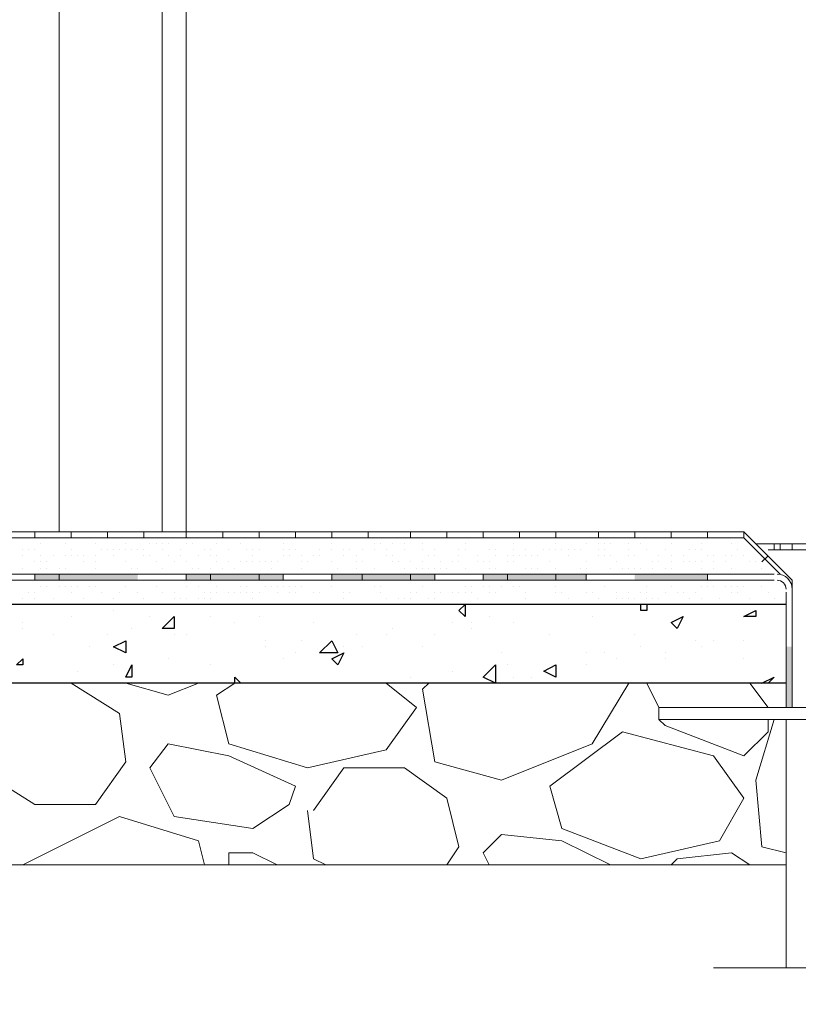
# Model space of a CAD drawing. Header units: metres. Extents: x 5.7 to 89.8, y 4 to 63.5.
# Tile 151 of 256: x 40.6 to 41.9, y 30.3 to 31.9. Entities that reach past the tile are written whole.
import ezdxf

# ---------------------------------------------------------------- set-up
doc = ezdxf.new("R2010")
doc.units = ezdxf.units.M
doc.header["$MEASUREMENT"] = 0
for name, color, linetype in [('PDF17_furn', 7, 'Continuous'), ('PDF17_hatch', 7, 'Continuous'), ('PDF17_hatch-borshi', 7, 'Continuous'), ('PDF17_kaff', 7, 'Continuous')]:
    doc.layers.add(name, color=color, linetype=linetype)

msp = doc.modelspace()

# ---------------------------------------------------------------- linework, layer by layer
at = {"layer": 'PDF17_furn', "lineweight": 9}
for points in [[(39.4622, 33.4556), (40.8973, 33.4556), (40.8973, 31.0767)], [(40.695, 33.4556), (40.695, 31.0767)], [(40.8588, 33.4556), (40.8588, 31.0767)]]:
    msp.add_lwpolyline(points, dxfattribs=at)
at = {"layer": 'PDF17_furn', "lineweight": 18}
for points in [[(42.0627, 31.0574), (41.8026, 31.0574)], [(41.8315, 31.0574), (41.8315, 31.0478)], [(41.8411, 31.0574), (41.8411, 31.0478)], [(41.8604, 31.0574), (41.8604, 31.0478)], [(41.8219, 31.0478), (42.053, 31.0478)], [(41.8508, 30.7781), (41.8508, 30.3832)], [(42.0819, 30.3832), (41.9278, 30.3832), (41.9182, 30.441), (41.9182, 30.3254), (41.8989, 30.3832), (41.7352, 30.3832)]]:
    msp.add_lwpolyline(points, dxfattribs=at)
msp.add_lwpolyline([(42.2168, 30.7974), (41.6485, 30.7974), (41.6485, 30.7781), (42.2168, 30.7781)], close=True, dxfattribs=at)
at = {"layer": 'PDF17_hatch', "lineweight": 25}
for points in [[(40.8395, 30.9611), (40.8395, 30.9611)], [(41.0514, 30.9611), (41.0514, 30.9611)], [(41.4655, 30.9611), (41.4655, 30.9611)], [(41.4944, 30.9611), (41.4944, 30.9611)], [(41.6293, 30.9611), (41.6293, 30.9515), (41.6196, 30.9515), (41.6196, 30.9611)], [(40.7143, 30.9418), (40.7143, 30.9418)], [(40.7817, 30.9515), (40.7817, 30.9515)], [(40.8395, 30.9418), (40.8395, 30.9418)], [(40.9358, 30.9418), (40.9358, 30.9418)], [(41.0129, 30.9418), (41.0129, 30.9418)], [(41.3788, 30.9418), (41.3788, 30.9418)], [(41.5426, 30.9418), (41.5426, 30.9418)], [(40.6372, 30.9322), (40.6372, 30.9322)], [(40.9743, 30.9322), (40.9743, 30.9322)], [(41.0995, 30.9322), (41.0995, 30.9322)], [(41.3211, 30.9322), (41.3211, 30.9322)], [(41.35, 30.9322), (41.35, 30.9322)], [(41.4174, 30.9322), (41.4174, 30.9322)], [(40.6372, 30.9226), (40.6372, 30.9226)], [(40.6854, 30.9129), (40.6854, 30.9129)], [(40.7721, 30.9129), (40.7721, 30.9129)], [(40.8106, 30.9226), (40.8106, 30.9226)], [(40.878, 30.9129), (40.878, 30.9129)], [(40.8973, 30.9129), (40.8973, 30.9129)], [(41.167, 30.9129), (41.167, 30.9129)], [(41.2151, 30.9129), (41.2151, 30.9129)], [(41.2247, 30.9226), (41.2247, 30.9226)], [(41.2922, 30.9129), (41.2922, 30.9129)], [(41.35, 30.9226), (41.35, 30.9226)], [(41.4752, 30.9129), (41.4752, 30.9129)], [(41.61, 30.9129), (41.61, 30.9129)], [(41.0225, 30.9033), (41.0225, 30.9033)], [(41.0803, 30.9033), (41.0803, 30.9033)], [(41.7063, 30.9033), (41.7063, 30.9033)], [(41.7352, 30.9033), (41.7352, 30.9033)], [(41.7834, 30.9033), (41.7834, 30.9033)], [(40.7432, 30.8937), (40.7432, 30.8937)], [(41.0225, 30.8937), (41.0225, 30.8937)], [(41.0706, 30.884), (41.0706, 30.884)], [(41.1477, 30.8937), (41.1477, 30.8937)], [(41.1766, 30.8937), (41.1766, 30.8937)], [(41.2729, 30.8937), (41.2729, 30.8937)], [(41.3981, 30.884), (41.3981, 30.884)], [(41.5329, 30.884), (41.5329, 30.884)], [(41.5618, 30.884), (41.5618, 30.884)], [(41.6196, 30.8937), (41.6196, 30.8937)], [(41.6582, 30.884), (41.6582, 30.884)], [(41.7159, 30.8937), (41.7159, 30.8937)], [(40.7817, 30.8648), (40.7817, 30.8648)], [(40.8684, 30.8744), (40.8684, 30.8744)], [(40.9358, 30.8648), (40.9358, 30.8648)], [(40.9358, 30.8648), (40.9358, 30.8648)], [(41.0514, 30.8744), (41.0514, 30.8744)], [(41.4077, 30.8648), (41.4077, 30.8648)], [(41.5329, 30.8648), (41.5329, 30.8648)], [(41.5811, 30.8744), (41.5811, 30.8744)], [(41.6582, 30.8744), (41.6582, 30.8744)], [(41.7834, 30.8744), (41.7834, 30.8744)], [(40.7239, 30.8552), (40.7239, 30.8552)], [(41.3211, 30.8552), (41.3211, 30.8552)], [(40.8106, 30.8455), (40.8106, 30.8455)], [(40.9743, 30.8359), (40.9743, 30.8455), (40.984, 30.8359)], [(41.2536, 30.8455), (41.2536, 30.8455)], [(41.4174, 30.8455), (41.4174, 30.8455)], [(41.4463, 30.8455), (41.4463, 30.8455)], [(41.8122, 30.8359), (41.8315, 30.8455), (41.8219, 30.8359)]]:
    msp.add_lwpolyline(points, dxfattribs=at)
for points in [[(41.3403, 30.9611), (41.3403, 30.9418), (41.3307, 30.9515)], [(40.878, 30.9226), (40.8588, 30.9226), (40.878, 30.9418)], [(41.687, 30.9418), (41.6774, 30.9226), (41.6678, 30.9322)], [(41.8026, 30.9515), (41.8026, 30.9418), (41.7834, 30.9418)], [(40.801, 30.9033), (40.801, 30.884), (40.7817, 30.8937)], [(41.1381, 30.884), (41.1092, 30.884), (41.1284, 30.9033)], [(41.1477, 30.884), (41.1381, 30.8648), (41.1284, 30.8744)], [(40.6372, 30.8744), (40.6372, 30.8648), (40.6276, 30.8648)], [(40.8106, 30.8648), (40.8106, 30.8455), (40.801, 30.8455)], [(41.3885, 30.8359), (41.3692, 30.8455), (41.3885, 30.8648)], [(41.4848, 30.8648), (41.4848, 30.8455), (41.4655, 30.8552)]]:
    msp.add_lwpolyline(points, close=True, dxfattribs=at)
at = {"layer": 'PDF17_hatch-borshi', "lineweight": 18}
for points in [[(40.695, 31.067), (40.695, 31.067)], [(40.7624, 31.067), (40.7624, 31.067)], [(40.8395, 31.067), (40.8395, 31.067)], [(40.9165, 31.067), (40.9165, 31.067)], [(41.0321, 31.067), (41.0321, 31.067)], [(41.0803, 31.067), (41.0803, 31.067)], [(41.1284, 31.067), (41.1284, 31.067)], [(41.1766, 31.067), (41.1766, 31.067)], [(41.2247, 31.067), (41.2247, 31.067)], [(41.2536, 31.067), (41.2536, 31.067)], [(41.2729, 31.067), (41.2729, 31.067)], [(41.2729, 31.067), (41.2729, 31.067)], [(41.61, 31.067), (41.61, 31.067)], [(41.61, 31.067), (41.61, 31.067)], [(41.6196, 31.067), (41.6196, 31.067)], [(41.7545, 31.067), (41.7545, 31.067)], [(40.6661, 31.0574), (40.6661, 31.0574)], [(40.7047, 31.0574), (40.7047, 31.0574)], [(40.7528, 31.0574), (40.7528, 31.0574)], [(40.801, 31.0574), (40.801, 31.0574)], [(40.8395, 31.0574), (40.8395, 31.0574)], [(40.8491, 31.0574), (40.8491, 31.0574)], [(40.8491, 31.0574), (40.8491, 31.0574)], [(40.8588, 31.0574), (40.8588, 31.0574)], [(40.8684, 31.0574), (40.8684, 31.0574)], [(40.8973, 31.0574), (40.8973, 31.0574)], [(40.8973, 31.0574), (40.8973, 31.0574)], [(40.9069, 31.0574), (40.9069, 31.0574)], [(40.9454, 31.0574), (40.9454, 31.0574)], [(40.984, 31.0574), (40.984, 31.0574)], [(40.984, 31.0574), (40.984, 31.0574)], [(41.0514, 31.0574), (41.0514, 31.0574)], [(41.1284, 31.0574), (41.1284, 31.0574)], [(41.1959, 31.0574), (41.1959, 31.0574)], [(41.1959, 31.0574), (41.1959, 31.0574)], [(41.2055, 31.0574), (41.2055, 31.0574)], [(41.2247, 31.0574), (41.2247, 31.0574)], [(41.244, 31.0574), (41.244, 31.0574)], [(41.2729, 31.0574), (41.2729, 31.0574)], [(41.3403, 31.0574), (41.3403, 31.0574)], [(41.4174, 31.0574), (41.4174, 31.0574)], [(41.4848, 31.0574), (41.4848, 31.0574)], [(41.5329, 31.0574), (41.5329, 31.0574)], [(41.5522, 31.0574), (41.5522, 31.0574)], [(41.5618, 31.0574), (41.5618, 31.0574)], [(41.5715, 31.0574), (41.5715, 31.0574)], [(41.5715, 31.0574), (41.5715, 31.0574)], [(41.6004, 31.0574), (41.6004, 31.0574)], [(41.6196, 31.0574), (41.6196, 31.0574)], [(41.6678, 31.0574), (41.6678, 31.0574)], [(41.7159, 31.0574), (41.7159, 31.0574)], [(41.7641, 31.0574), (41.7641, 31.0574)], [(40.6372, 31.0478), (40.6372, 31.0478)], [(40.6372, 31.0381), (40.6372, 31.0381)], [(40.6469, 31.0478), (40.6469, 31.0478)], [(40.6565, 31.0478), (40.6565, 31.0478)], [(40.6661, 31.0381), (40.6661, 31.0381)], [(40.6854, 31.0381), (40.6854, 31.0381)], [(40.7047, 31.0381), (40.7047, 31.0381)], [(40.7143, 31.0478), (40.7143, 31.0478)], [(40.7143, 31.0478), (40.7143, 31.0478)], [(40.7143, 31.0381), (40.7143, 31.0381)], [(40.7239, 31.0381), (40.7239, 31.0381)], [(40.7239, 31.0381), (40.7239, 31.0381)], [(40.7336, 31.0381), (40.7336, 31.0381)], [(40.7528, 31.0381), (40.7528, 31.0381)], [(40.7624, 31.0478), (40.7624, 31.0478)], [(40.7721, 31.0478), (40.7721, 31.0478)], [(40.7721, 31.0478), (40.7721, 31.0478)], [(40.7817, 31.0478), (40.7817, 31.0478)], [(40.7817, 31.0381), (40.7817, 31.0381)], [(40.7817, 31.0381), (40.7817, 31.0381)], [(40.7913, 31.0478), (40.7913, 31.0478)], [(40.801, 31.0478), (40.801, 31.0478)], [(40.8106, 31.0478), (40.8106, 31.0478)], [(40.8202, 31.0478), (40.8202, 31.0478)], [(40.8299, 31.0478), (40.8299, 31.0478)], [(40.8299, 31.0381), (40.8299, 31.0381)], [(40.8395, 31.0381), (40.8395, 31.0381)], [(40.8588, 31.0478), (40.8588, 31.0478)], [(40.8684, 31.0381), (40.8684, 31.0381)], [(40.8877, 31.0478), (40.8877, 31.0478)], [(40.8877, 31.0381), (40.8877, 31.0381)], [(40.9165, 31.0381), (40.9165, 31.0381)], [(40.9262, 31.0478), (40.9262, 31.0478)], [(40.9358, 31.0478), (40.9358, 31.0478)], [(40.9358, 31.0381), (40.9358, 31.0381)], [(40.9454, 31.0381), (40.9454, 31.0381)], [(40.9647, 31.0478), (40.9647, 31.0478)], [(40.9936, 31.0478), (40.9936, 31.0478)], [(41.0032, 31.0478), (41.0032, 31.0478)], [(41.0032, 31.0381), (41.0032, 31.0381)], [(41.0129, 31.0478), (41.0129, 31.0478)], [(41.0514, 31.0478), (41.0514, 31.0478)], [(41.0514, 31.0381), (41.0514, 31.0381)], [(41.061, 31.0478), (41.061, 31.0478)], [(41.061, 31.0381), (41.061, 31.0381)], [(41.061, 31.0381), (41.061, 31.0381)], [(41.0706, 31.0478), (41.0706, 31.0478)], [(41.0803, 31.0381), (41.0803, 31.0381)], [(41.0803, 31.0381), (41.0803, 31.0381)], [(41.0995, 31.0381), (41.0995, 31.0381)], [(41.1092, 31.0478), (41.1092, 31.0478)], [(41.1092, 31.0478), (41.1092, 31.0478)], [(41.1092, 31.0478), (41.1092, 31.0478)], [(41.1092, 31.0381), (41.1092, 31.0381)], [(41.1284, 31.0478), (41.1284, 31.0478)], [(41.1477, 31.0478), (41.1477, 31.0478)], [(41.1477, 31.0381), (41.1477, 31.0381)], [(41.1573, 31.0478), (41.1573, 31.0478)], [(41.1573, 31.0478), (41.1573, 31.0478)], [(41.1573, 31.0478), (41.1573, 31.0478)], [(41.167, 31.0381), (41.167, 31.0381)], [(41.1766, 31.0478), (41.1766, 31.0478)], [(41.1959, 31.0478), (41.1959, 31.0478)], [(41.2151, 31.0478), (41.2151, 31.0478)], [(41.2151, 31.0381), (41.2151, 31.0381)], [(41.2247, 31.0381), (41.2247, 31.0381)], [(41.244, 31.0478), (41.244, 31.0478)], [(41.2729, 31.0478), (41.2729, 31.0478)], [(41.2825, 31.0381), (41.2825, 31.0381)], [(41.2922, 31.0478), (41.2922, 31.0478)], [(41.2922, 31.0381), (41.2922, 31.0381)], [(41.3307, 31.0478), (41.3307, 31.0478)], [(41.3307, 31.0381), (41.3307, 31.0381)], [(41.3403, 31.0478), (41.3403, 31.0478)], [(41.3596, 31.0381), (41.3596, 31.0381)], [(41.3788, 31.0478), (41.3788, 31.0478)], [(41.3885, 31.0478), (41.3885, 31.0478)], [(41.3885, 31.0381), (41.3885, 31.0381)], [(41.4077, 31.0381), (41.4077, 31.0381)], [(41.4174, 31.0478), (41.4174, 31.0478)], [(41.4174, 31.0381), (41.4174, 31.0381)], [(41.427, 31.0381), (41.427, 31.0381)], [(41.4366, 31.0478), (41.4366, 31.0478)], [(41.4366, 31.0478), (41.4366, 31.0478)], [(41.4366, 31.0381), (41.4366, 31.0381)], [(41.4463, 31.0381), (41.4463, 31.0381)], [(41.4559, 31.0381), (41.4559, 31.0381)], [(41.4559, 31.0381), (41.4559, 31.0381)], [(41.4655, 31.0478), (41.4655, 31.0478)], [(41.4752, 31.0478), (41.4752, 31.0478)], [(41.4848, 31.0478), (41.4848, 31.0478)], [(41.4944, 31.0478), (41.4944, 31.0478)], [(41.5041, 31.0478), (41.5041, 31.0478)], [(41.5041, 31.0381), (41.5041, 31.0381)], [(41.5041, 31.0381), (41.5041, 31.0381)], [(41.5041, 31.0381), (41.5041, 31.0381)], [(41.5137, 31.0478), (41.5137, 31.0478)], [(41.5233, 31.0478), (41.5233, 31.0478)], [(41.5522, 31.0478), (41.5522, 31.0478)], [(41.5522, 31.0381), (41.5522, 31.0381)], [(41.5618, 31.0478), (41.5618, 31.0478)], [(41.5618, 31.0381), (41.5618, 31.0381)], [(41.5715, 31.0381), (41.5715, 31.0381)], [(41.6004, 31.0478), (41.6004, 31.0478)], [(41.6004, 31.0381), (41.6004, 31.0381)], [(41.61, 31.0381), (41.61, 31.0381)], [(41.6293, 31.0478), (41.6293, 31.0478)], [(41.6485, 31.0381), (41.6485, 31.0381)], [(41.6485, 31.0381), (41.6485, 31.0381)], [(41.6582, 31.0478), (41.6582, 31.0478)], [(41.6678, 31.0381), (41.6678, 31.0381)], [(41.687, 31.0381), (41.687, 31.0381)], [(41.6967, 31.0478), (41.6967, 31.0478)], [(41.7063, 31.0478), (41.7063, 31.0478)], [(41.7159, 31.0478), (41.7159, 31.0478)], [(41.7256, 31.0381), (41.7256, 31.0381)], [(41.7352, 31.0381), (41.7352, 31.0381)], [(41.7545, 31.0381), (41.7545, 31.0381)], [(41.7641, 31.0381), (41.7641, 31.0381)], [(41.7737, 31.0478), (41.7737, 31.0478)], [(41.7737, 31.0478), (41.7737, 31.0478)], [(41.7834, 31.0381), (41.7834, 31.0381)], [(41.7834, 31.0381), (41.7834, 31.0381)], [(41.7834, 31.0381), (41.7834, 31.0381)], [(40.6565, 31.0285), (40.6565, 31.0285)], [(40.6565, 31.0285), (40.6565, 31.0285)], [(40.6661, 31.0285), (40.6661, 31.0285)], [(40.6758, 31.0285), (40.6758, 31.0285)], [(40.7336, 31.0285), (40.7336, 31.0285)], [(40.7528, 31.0285), (40.7528, 31.0285)], [(40.801, 31.0285), (40.801, 31.0285)], [(40.801, 31.0285), (40.801, 31.0285)], [(40.8491, 31.0285), (40.8491, 31.0285)], [(40.878, 31.0285), (40.878, 31.0285)], [(40.8973, 31.0285), (40.8973, 31.0285)], [(40.9454, 31.0285), (40.9454, 31.0285)], [(40.9454, 31.0285), (40.9454, 31.0285)], [(40.9647, 31.0285), (40.9647, 31.0285)], [(40.984, 31.0285), (40.984, 31.0285)], [(40.9936, 31.0285), (40.9936, 31.0285)], [(41.0032, 31.0285), (41.0032, 31.0285)], [(41.0129, 31.0285), (41.0129, 31.0285)], [(41.0225, 31.0285), (41.0225, 31.0285)], [(41.0321, 31.0285), (41.0321, 31.0285)], [(41.0418, 31.0285), (41.0418, 31.0285)], [(41.0803, 31.0285), (41.0803, 31.0285)], [(41.0899, 31.0285), (41.0899, 31.0285)], [(41.1284, 31.0285), (41.1284, 31.0285)], [(41.167, 31.0285), (41.167, 31.0285)], [(41.1766, 31.0285), (41.1766, 31.0285)], [(41.2247, 31.0285), (41.2247, 31.0285)], [(41.2344, 31.0285), (41.2344, 31.0285)], [(41.2536, 31.0285), (41.2536, 31.0285)], [(41.2729, 31.0285), (41.2729, 31.0285)], [(41.3018, 31.0285), (41.3018, 31.0285)], [(41.3211, 31.0285), (41.3211, 31.0285)], [(41.3211, 31.0285), (41.3211, 31.0285)], [(41.3307, 31.0285), (41.3307, 31.0285)], [(41.3596, 31.0285), (41.3596, 31.0285)], [(41.3596, 31.0285), (41.3596, 31.0285)], [(41.3692, 31.0285), (41.3692, 31.0285)], [(41.3692, 31.0285), (41.3692, 31.0285)], [(41.3788, 31.0285), (41.3788, 31.0285)], [(41.4077, 31.0285), (41.4077, 31.0285)], [(41.4174, 31.0285), (41.4174, 31.0285)], [(41.4752, 31.0285), (41.4752, 31.0285)], [(41.5329, 31.0285), (41.5329, 31.0285)], [(41.5811, 31.0285), (41.5811, 31.0285)], [(41.6389, 31.0285), (41.6389, 31.0285)], [(41.6485, 31.0285), (41.6485, 31.0285)], [(41.6678, 31.0285), (41.6678, 31.0285)], [(41.687, 31.0285), (41.687, 31.0285)], [(41.6967, 31.0285), (41.6967, 31.0285)], [(41.7063, 31.0285), (41.7063, 31.0285)], [(41.7159, 31.0285), (41.7159, 31.0285)], [(41.7159, 31.0285), (41.7159, 31.0285)], [(41.7352, 31.0285), (41.7352, 31.0285)], [(41.7545, 31.0285), (41.7545, 31.0285)], [(41.793, 31.0285), (41.793, 31.0285)], [(41.8026, 31.0285), (41.8026, 31.0285)], [(40.6372, 31.0189), (40.6372, 31.0189)], [(40.6661, 31.0189), (40.6661, 31.0189)], [(40.6758, 31.0189), (40.6758, 31.0189)], [(40.6854, 31.0093), (40.6854, 31.0093)], [(40.695, 31.0189), (40.695, 31.0189)], [(40.7047, 31.0189), (40.7047, 31.0189)], [(40.7528, 31.0189), (40.7528, 31.0189)], [(40.7528, 31.0189), (40.7528, 31.0189)], [(40.8106, 31.0189), (40.8106, 31.0189)], [(40.8202, 31.0189), (40.8202, 31.0189)], [(40.8202, 31.0093), (40.8202, 31.0093)], [(40.8299, 31.0093), (40.8299, 31.0093)], [(40.8395, 31.0093), (40.8395, 31.0093)], [(40.8588, 31.0189), (40.8588, 31.0189)], [(40.8588, 31.0093), (40.8588, 31.0093)], [(40.8684, 31.0093), (40.8684, 31.0093)], [(40.878, 31.0093), (40.878, 31.0093)], [(40.8877, 31.0093), (40.8877, 31.0093)], [(40.8973, 31.0093), (40.8973, 31.0093)], [(40.9069, 31.0189), (40.9069, 31.0189)], [(40.9165, 31.0189), (40.9165, 31.0189)], [(40.9165, 31.0189), (40.9165, 31.0189)], [(40.9165, 31.0093), (40.9165, 31.0093)], [(40.9358, 31.0189), (40.9358, 31.0189)], [(40.9551, 31.0189), (40.9551, 31.0189)], [(40.9647, 31.0093), (40.9647, 31.0093)], [(40.9647, 31.0093), (40.9647, 31.0093)], [(40.9743, 31.0189), (40.9743, 31.0189)], [(41.0129, 31.0093), (41.0129, 31.0093)], [(41.0321, 31.0189), (41.0321, 31.0189)], [(41.0418, 31.0093), (41.0418, 31.0093)], [(41.061, 31.0093), (41.061, 31.0093)], [(41.0803, 31.0189), (41.0803, 31.0189)], [(41.1092, 31.0093), (41.1092, 31.0093)], [(41.1092, 31.0093), (41.1092, 31.0093)], [(41.1381, 31.0189), (41.1381, 31.0189)], [(41.1573, 31.0093), (41.1573, 31.0093)], [(41.167, 31.0189), (41.167, 31.0189)], [(41.1766, 31.0093), (41.1766, 31.0093)], [(41.1862, 31.0093), (41.1862, 31.0093)], [(41.1959, 31.0189), (41.1959, 31.0189)], [(41.1959, 31.0093), (41.1959, 31.0093)], [(41.2151, 31.0093), (41.2151, 31.0093)], [(41.2247, 31.0093), (41.2247, 31.0093)], [(41.2344, 31.0093), (41.2344, 31.0093)], [(41.244, 31.0189), (41.244, 31.0189)], [(41.2536, 31.0093), (41.2536, 31.0093)], [(41.2633, 31.0189), (41.2633, 31.0189)], [(41.2729, 31.0189), (41.2729, 31.0189)], [(41.2825, 31.0189), (41.2825, 31.0189)], [(41.2922, 31.0189), (41.2922, 31.0189)], [(41.3018, 31.0189), (41.3018, 31.0189)], [(41.3114, 31.0189), (41.3114, 31.0189)], [(41.3114, 31.0189), (41.3114, 31.0189)], [(41.3403, 31.0189), (41.3403, 31.0189)], [(41.3788, 31.0189), (41.3788, 31.0189)], [(41.3885, 31.0189), (41.3885, 31.0189)], [(41.4366, 31.0189), (41.4366, 31.0189)], [(41.4463, 31.0189), (41.4463, 31.0189)], [(41.4559, 31.0189), (41.4559, 31.0189)], [(41.4848, 31.0189), (41.4848, 31.0189)], [(41.5233, 31.0189), (41.5233, 31.0189)], [(41.5329, 31.0189), (41.5329, 31.0189)], [(41.5426, 31.0093), (41.5426, 31.0093)], [(41.5618, 31.0093), (41.5618, 31.0093)], [(41.5715, 31.0189), (41.5715, 31.0189)], [(41.5715, 31.0093), (41.5715, 31.0093)], [(41.5907, 31.0189), (41.5907, 31.0189)], [(41.5907, 31.0189), (41.5907, 31.0189)], [(41.6004, 31.0189), (41.6004, 31.0189)], [(41.61, 31.0189), (41.61, 31.0189)], [(41.6196, 31.0189), (41.6196, 31.0189)], [(41.6196, 31.0189), (41.6196, 31.0189)], [(41.6389, 31.0189), (41.6389, 31.0189)], [(41.6582, 31.0189), (41.6582, 31.0189)], [(41.6678, 31.0189), (41.6678, 31.0189)], [(41.6678, 31.0189), (41.6678, 31.0189)], [(41.7159, 31.0189), (41.7159, 31.0189)], [(41.7352, 31.0189), (41.7352, 31.0189)], [(41.7448, 31.0093), (41.7448, 31.0093)], [(41.7641, 31.0189), (41.7641, 31.0189)], [(41.8122, 31.0189), (41.8122, 31.0189)], [(41.8122, 31.0189), (41.8122, 31.0189)], [(40.6661, 30.99), (40.6661, 30.99)], [(40.6661, 30.99), (40.6661, 30.99)], [(40.6758, 30.99), (40.6758, 30.99)], [(40.695, 30.99), (40.695, 30.99)], [(40.7047, 30.99), (40.7047, 30.99)], [(40.7143, 30.99), (40.7143, 30.99)], [(40.7239, 30.99), (40.7239, 30.99)], [(40.7432, 30.99), (40.7432, 30.99)], [(40.7528, 30.99), (40.7528, 30.99)], [(40.801, 30.99), (40.801, 30.99)], [(40.8491, 30.99), (40.8491, 30.99)], [(40.8973, 30.99), (40.8973, 30.99)], [(40.9165, 30.99), (40.9165, 30.99)], [(40.9454, 30.99), (40.9454, 30.99)], [(40.984, 30.99), (40.984, 30.99)], [(40.9936, 30.99), (40.9936, 30.99)], [(41.0225, 30.99), (41.0225, 30.99)], [(41.0321, 30.99), (41.0321, 30.99)], [(41.0418, 30.99), (41.0418, 30.99)], [(41.0418, 30.99), (41.0418, 30.99)], [(41.0514, 30.99), (41.0514, 30.99)], [(41.061, 30.99), (41.061, 30.99)], [(41.0706, 30.99), (41.0706, 30.99)], [(41.0803, 30.99), (41.0803, 30.99)], [(41.0803, 30.99), (41.0803, 30.99)], [(41.0899, 30.9996), (41.0899, 30.9996)], [(41.1284, 30.99), (41.1284, 30.99)], [(41.1284, 30.99), (41.1284, 30.99)], [(41.1959, 30.99), (41.1959, 30.99)], [(41.2055, 30.99), (41.2055, 30.99)], [(41.2729, 30.99), (41.2729, 30.99)], [(41.3403, 30.99), (41.3403, 30.99)], [(41.35, 30.99), (41.35, 30.99)], [(41.3692, 30.99), (41.3692, 30.99)], [(41.3788, 30.99), (41.3788, 30.99)], [(41.3981, 30.99), (41.3981, 30.99)], [(41.4174, 30.99), (41.4174, 30.99)], [(41.4174, 30.99), (41.4174, 30.99)], [(41.427, 30.99), (41.427, 30.99)], [(41.4848, 30.99), (41.4848, 30.99)], [(41.5618, 30.99), (41.5618, 30.99)], [(41.6293, 30.99), (41.6293, 30.99)], [(41.6678, 30.99), (41.6678, 30.99)], [(41.7159, 30.99), (41.7159, 30.99)], [(41.7256, 30.99), (41.7256, 30.99)], [(41.7352, 30.99), (41.7352, 30.99)], [(41.7545, 30.99), (41.7545, 30.99)], [(41.7641, 30.99), (41.7641, 30.99)], [(41.7737, 30.99), (41.7737, 30.99)], [(41.7834, 30.99), (41.7834, 30.99)], [(41.8122, 30.99), (41.8122, 30.99)], [(40.6469, 30.9804), (40.6469, 30.9804)], [(40.6469, 30.9804), (40.6469, 30.9804)], [(40.6565, 30.9804), (40.6565, 30.9804)], [(40.7143, 30.9804), (40.7143, 30.9804)], [(40.7143, 30.9804), (40.7143, 30.9804)], [(40.7624, 30.9804), (40.7624, 30.9804)], [(40.7913, 30.9804), (40.7913, 30.9804)], [(40.8202, 30.9804), (40.8202, 30.9804)], [(40.8588, 30.9804), (40.8588, 30.9804)], [(40.878, 30.9804), (40.878, 30.9804)], [(40.9262, 30.9804), (40.9262, 30.9804)], [(40.9358, 30.9804), (40.9358, 30.9804)], [(40.9454, 30.9804), (40.9454, 30.9804)], [(40.9647, 30.9804), (40.9647, 30.9804)], [(40.9743, 30.9804), (40.9743, 30.9804)], [(40.984, 30.9804), (40.984, 30.9804)], [(40.984, 30.9804), (40.984, 30.9804)], [(40.9936, 30.9804), (40.9936, 30.9804)], [(41.0032, 30.9804), (41.0032, 30.9804)], [(41.0129, 30.9804), (41.0129, 30.9804)], [(41.0418, 30.9804), (41.0418, 30.9804)], [(41.061, 30.9804), (41.061, 30.9804)], [(41.0706, 30.9804), (41.0706, 30.9804)], [(41.0995, 30.9804), (41.0995, 30.9804)], [(41.1092, 30.9804), (41.1092, 30.9804)], [(41.1477, 30.9804), (41.1477, 30.9804)], [(41.1573, 30.9804), (41.1573, 30.9804)], [(41.1573, 30.9804), (41.1573, 30.9804)], [(41.2055, 30.9804), (41.2055, 30.9804)], [(41.2055, 30.9804), (41.2055, 30.9804)], [(41.2536, 30.9804), (41.2536, 30.9804)], [(41.2633, 30.9804), (41.2633, 30.9804)], [(41.2922, 30.9804), (41.2922, 30.9804)], [(41.3018, 30.9804), (41.3018, 30.9804)], [(41.3211, 30.9804), (41.3211, 30.9804)], [(41.3307, 30.9804), (41.3307, 30.9804)], [(41.3403, 30.9804), (41.3403, 30.9804)], [(41.35, 30.9804), (41.35, 30.9804)], [(41.3788, 30.9804), (41.3788, 30.9804)], [(41.3885, 30.9804), (41.3885, 30.9804)], [(41.4366, 30.9804), (41.4366, 30.9804)], [(41.4366, 30.9804), (41.4366, 30.9804)], [(41.4848, 30.9804), (41.4848, 30.9804)], [(41.4848, 30.9804), (41.4848, 30.9804)], [(41.4944, 30.9804), (41.4944, 30.9804)], [(41.5329, 30.9804), (41.5329, 30.9804)], [(41.5426, 30.9804), (41.5426, 30.9804)], [(41.5811, 30.9804), (41.5811, 30.9804)], [(41.6004, 30.9804), (41.6004, 30.9804)], [(41.6196, 30.9804), (41.6196, 30.9804)], [(41.6293, 30.9804), (41.6293, 30.9804)], [(41.6582, 30.9804), (41.6582, 30.9804)], [(41.6582, 30.9804), (41.6582, 30.9804)], [(41.6774, 30.9804), (41.6774, 30.9804)], [(41.687, 30.9804), (41.687, 30.9804)], [(41.7063, 30.9804), (41.7063, 30.9804)], [(41.7063, 30.9804), (41.7063, 30.9804)], [(41.7063, 30.9804), (41.7063, 30.9804)], [(41.7641, 30.9804), (41.7641, 30.9804)], [(41.7737, 30.9804), (41.7737, 30.9804)], [(41.8219, 30.9804), (41.8219, 30.9804)], [(40.6372, 30.9707), (40.6372, 30.9707)], [(40.6565, 30.9707), (40.6565, 30.9707)], [(40.6661, 30.9611), (40.6661, 30.9611)], [(40.6854, 30.9707), (40.6854, 30.9707)], [(40.7336, 30.9707), (40.7336, 30.9707)], [(40.7336, 30.9611), (40.7336, 30.9611)], [(40.7817, 30.9707), (40.7817, 30.9707)], [(40.801, 30.9611), (40.801, 30.9611)], [(40.8106, 30.9611), (40.8106, 30.9611)], [(40.8299, 30.9707), (40.8299, 30.9707)], [(40.8299, 30.9611), (40.8299, 30.9611)], [(40.8395, 30.9611), (40.8395, 30.9611)], [(40.8491, 30.9611), (40.8491, 30.9611)], [(40.878, 30.9707), (40.878, 30.9707)], [(40.878, 30.9707), (40.878, 30.9707)], [(40.878, 30.9611), (40.878, 30.9611)], [(40.8877, 30.9707), (40.8877, 30.9707)], [(40.8973, 30.9707), (40.8973, 30.9707)], [(40.9165, 30.9707), (40.9165, 30.9707)], [(40.9262, 30.9707), (40.9262, 30.9707)], [(40.9358, 30.9707), (40.9358, 30.9707)], [(40.9454, 30.9611), (40.9454, 30.9611)], [(40.9551, 30.9611), (40.9551, 30.9611)], [(41.0032, 30.9707), (41.0032, 30.9707)], [(41.0225, 30.9611), (41.0225, 30.9611)], [(41.0418, 30.9611), (41.0418, 30.9611)], [(41.0899, 30.9611), (41.0899, 30.9611)], [(41.0899, 30.9611), (41.0899, 30.9611)], [(41.1284, 30.9611), (41.1284, 30.9611)], [(41.1477, 30.9707), (41.1477, 30.9707)], [(41.1766, 30.9611), (41.1766, 30.9611)], [(41.1862, 30.9611), (41.1862, 30.9611)], [(41.1959, 30.9611), (41.1959, 30.9611)], [(41.2055, 30.9611), (41.2055, 30.9611)], [(41.2151, 30.9707), (41.2151, 30.9707)], [(41.2247, 30.9611), (41.2247, 30.9611)], [(41.2344, 30.9707), (41.2344, 30.9707)], [(41.244, 30.9707), (41.244, 30.9707)], [(41.2536, 30.9707), (41.2536, 30.9707)], [(41.2729, 30.9611), (41.2729, 30.9611)], [(41.2825, 30.9707), (41.2825, 30.9707)], [(41.2922, 30.9707), (41.2922, 30.9707)], [(41.3211, 30.9611), (41.3211, 30.9611)], [(41.3596, 30.9707), (41.3596, 30.9707)], [(41.3692, 30.9611), (41.3692, 30.9611)], [(41.4174, 30.9611), (41.4174, 30.9611)], [(41.4366, 30.9707), (41.4366, 30.9707)], [(41.4655, 30.9611), (41.4655, 30.9611)], [(41.5041, 30.9707), (41.5041, 30.9707)], [(41.5041, 30.9707), (41.5041, 30.9707)], [(41.5329, 30.9611), (41.5329, 30.9611)], [(41.5426, 30.9611), (41.5426, 30.9611)], [(41.5522, 30.9707), (41.5522, 30.9707)], [(41.5618, 30.9611), (41.5618, 30.9611)], [(41.5811, 30.9707), (41.5811, 30.9707)], [(41.5811, 30.9707), (41.5811, 30.9707)], [(41.5907, 30.9707), (41.5907, 30.9707)], [(41.6004, 30.9707), (41.6004, 30.9707)], [(41.61, 30.9707), (41.61, 30.9707)], [(41.6293, 30.9707), (41.6293, 30.9707)], [(41.6389, 30.9707), (41.6389, 30.9707)], [(41.6485, 30.9707), (41.6485, 30.9707)], [(41.6485, 30.9707), (41.6485, 30.9707)], [(41.6967, 30.9707), (41.6967, 30.9707)], [(41.7159, 30.9707), (41.7159, 30.9707)], [(41.7256, 30.9611), (41.7256, 30.9611)], [(41.7448, 30.9707), (41.7448, 30.9707)], [(41.793, 30.9707), (41.793, 30.9707)], [(41.793, 30.9707), (41.793, 30.9707)], [(41.8315, 30.9707), (41.8315, 30.9707)], [(40.7143, 30.8359), (40.7913, 30.7877), (40.801, 30.7107), (40.7528, 30.6433), (40.6565, 30.6433), (40.5795, 30.6914), (40.5602, 30.7781)], [(40.801, 30.8359), (40.8684, 30.8166), (40.9165, 30.8359)], [(41.2151, 30.8359), (41.2633, 30.7974), (41.2151, 30.7299), (41.0899, 30.7011), (40.9647, 30.7396), (40.9454, 30.8166), (40.9743, 30.8359)], [(41.2825, 30.8359), (41.2729, 30.8263), (41.2922, 30.7107), (41.3981, 30.6818), (41.5426, 30.7396), (41.6004, 30.8359)], [(41.6293, 30.8359), (41.6485, 30.7974)], [(41.8219, 30.7974), (41.793, 30.8359)], [(41.793, 30.8359), (41.793, 30.8359)], [(41.6485, 30.7781), (41.6582, 30.7685), (41.7834, 30.7203), (41.8219, 30.7588), (41.8219, 30.7781)], [(41.8315, 30.7781), (41.8026, 30.6818), (41.8122, 30.5758), (41.8508, 30.5662)], [(41.3114, 30.547), (41.3307, 30.5758), (41.3114, 30.6529), (41.244, 30.7011), (41.1477, 30.7011), (41.0995, 30.6336)], [(41.0899, 30.6336), (41.0995, 30.5566), (41.1188, 30.547)], [(40.9262, 30.547), (40.9165, 30.5855), (40.7913, 30.624), (40.6372, 30.547)], [(41.3788, 30.547), (41.3692, 30.5662), (41.3981, 30.5951), (41.4944, 30.5855), (41.5715, 30.547)], [(41.0418, 30.547), (41.0032, 30.5662), (40.9647, 30.5662), (40.9647, 30.547)], [(41.6678, 30.547), (41.6774, 30.5566), (41.7641, 30.5662), (41.793, 30.547)], [(40.6372, 30.547), (40.6372, 30.547)]]:
    msp.add_lwpolyline(points, dxfattribs=at)
for points in [[(41.4944, 30.6047), (41.4752, 30.6722), (41.5907, 30.7588), (41.7352, 30.7203), (41.7834, 30.6529), (41.7448, 30.5855), (41.6196, 30.5566)], [(40.8684, 30.7396), (40.9647, 30.7203), (41.0706, 30.6722), (41.061, 30.6433), (41.0032, 30.6047), (40.878, 30.624), (40.8395, 30.7011)]]:
    msp.add_lwpolyline(points, close=True, dxfattribs=at)
at = {"layer": 'PDF17_kaff', "lineweight": 20}
for points in [[(39.5585, 31.067), (41.7834, 31.067), (41.7834, 31.0767), (39.5585, 31.0767)], [(40.8299, 31.067), (40.8299, 31.0767)], [(40.8973, 31.067), (40.8973, 31.0767)], [(41.5522, 31.0767), (41.5522, 31.067)], [(41.6678, 31.0767), (41.6678, 31.067)]]:
    msp.add_lwpolyline(points, close=True, dxfattribs=at)
for points in [[(40.6565, 31.0767), (40.6565, 31.067)], [(40.7143, 31.0767), (40.7143, 31.067)], [(40.7721, 31.0767), (40.7721, 31.067)], [(40.9551, 31.0767), (40.9551, 31.067)], [(41.0129, 31.0767), (41.0129, 31.067)], [(41.0706, 31.0767), (41.0706, 31.067)], [(41.1284, 31.0767), (41.1284, 31.067)], [(41.1862, 31.0767), (41.1862, 31.067)], [(41.2536, 31.0767), (41.2536, 31.067)], [(41.3114, 31.0767), (41.3114, 31.067)], [(41.3692, 31.0767), (41.3692, 31.067)], [(41.427, 31.0767), (41.427, 31.067)], [(41.4848, 31.0767), (41.4848, 31.067)], [(41.61, 31.0767), (41.61, 31.067)], [(41.7256, 31.0767), (41.7256, 31.067)], [(41.8604, 30.9804), (41.8604, 30.9996), (41.7834, 31.0767)], [(41.8411, 31.0093), (41.7834, 31.067)], [(41.8122, 31.0285), (41.8219, 31.0381)], [(41.8508, 30.547), (37.5649, 30.547)]]:
    msp.add_lwpolyline(points, dxfattribs=at)
at = {"layer": 'PDF17_kaff', "color": 23, "lineweight": 20, "true_color": 0xdb887d}
msp.add_lwpolyline([(41.8315, 30.9996), (39.4622, 30.9996, -0.319887), (39.4147, 31.0535)], format="xyb", dxfattribs=at)
for points in [[(41.8315, 31.0093), (39.4622, 31.0093)], [(40.6565, 31.0093), (40.6565, 30.9996)], [(40.695, 31.0093), (40.695, 30.9996)], [(40.8973, 31.0093), (40.8973, 30.9996)], [(40.9358, 31.0093), (40.9358, 30.9996)], [(41.0129, 31.0093), (41.0129, 30.9996)], [(41.0514, 31.0093), (41.0514, 30.9996)], [(41.1284, 31.0093), (41.1284, 30.9996)], [(41.1766, 31.0093), (41.1766, 30.9996)], [(41.3692, 31.0093), (41.3692, 30.9996)], [(41.4077, 31.0093), (41.4077, 30.9996)], [(41.4848, 31.0093), (41.4848, 30.9996)], [(41.5329, 31.0093), (41.5329, 30.9996)], [(41.7256, 31.0093), (41.7256, 30.9996)], [(41.8508, 30.9804), (41.8508, 30.7974)], [(41.8604, 30.9804), (41.8604, 30.7974)]]:
    msp.add_lwpolyline(points, dxfattribs=at)
for points in [[(41.2536, 30.9996), (41.2536, 31.0093)], [(41.2922, 30.9996), (41.2922, 31.0093)]]:
    msp.add_lwpolyline(points, close=True, dxfattribs=at)
at = {"layer": 'PDF17_kaff', "lineweight": 30}
for points in [[(41.8508, 30.9611), (36.9196, 30.9611)], [(41.8508, 30.8359), (36.9292, 30.8359)]]:
    msp.add_lwpolyline(points, dxfattribs=at)
at = {"layer": 'PDF17_kaff', "color": 23, "lineweight": 20, "true_color": 0xdb887d}
for radius, start, end in [(0.0241, 0.0054, 90.0001), (0.0144, 0.0055, 89.9998)]:
    msp.add_arc((41.8363, 30.9852), radius, start, end, dxfattribs=at)
at = {"layer": 'PDF17_kaff', "color": 23, "true_color": 0xdb887d, "transparency": 33554559}
for points in [[(40.6565, 30.9996), (40.7721, 30.9996), (40.6565, 31.0093)], [(40.7721, 30.9996), (40.6565, 31.0093), (40.7721, 31.0093)], [(40.695, 30.9996), (40.8202, 30.9996), (40.695, 31.0093)], [(40.8202, 30.9996), (40.695, 31.0093), (40.8202, 31.0093)], [(40.8973, 30.9996), (41.0129, 30.9996), (40.8973, 31.0093)], [(41.0129, 30.9996), (40.8973, 31.0093), (41.0129, 31.0093)], [(40.9358, 30.9996), (41.0514, 30.9996), (40.9358, 31.0093)], [(41.0514, 30.9996), (40.9358, 31.0093), (41.0514, 31.0093)], [(41.1284, 30.9996), (41.2536, 30.9996), (41.1284, 31.0093)], [(41.2536, 30.9996), (41.1284, 31.0093), (41.2536, 31.0093)], [(41.1284, 30.9996), (41.2536, 30.9996), (41.1284, 31.0093)], [(41.2536, 30.9996), (41.1284, 31.0093), (41.2536, 31.0093)], [(41.1766, 30.9996), (41.2922, 30.9996), (41.1766, 31.0093)], [(41.2922, 30.9996), (41.1766, 31.0093), (41.2922, 31.0093)], [(41.1766, 30.9996), (41.2922, 30.9996), (41.1766, 31.0093)], [(41.2922, 30.9996), (41.1766, 31.0093), (41.2922, 31.0093)], [(41.3692, 30.9996), (41.4848, 30.9996), (41.3692, 31.0093)], [(41.4848, 30.9996), (41.3692, 31.0093), (41.4848, 31.0093)], [(41.4077, 30.9996), (41.5329, 30.9996), (41.4077, 31.0093)], [(41.5329, 30.9996), (41.4077, 31.0093), (41.5329, 31.0093)], [(41.61, 30.9996), (41.7256, 30.9996), (41.61, 31.0093)], [(41.7256, 30.9996), (41.61, 31.0093), (41.7256, 31.0093)], [(41.8508, 30.7974), (41.8604, 30.7974), (41.8508, 30.8937)], [(41.8604, 30.7974), (41.8508, 30.8937), (41.8604, 30.8937)]]:
    msp.add_solid(points, dxfattribs=at)

doc.saveas('drawing.dxf')
